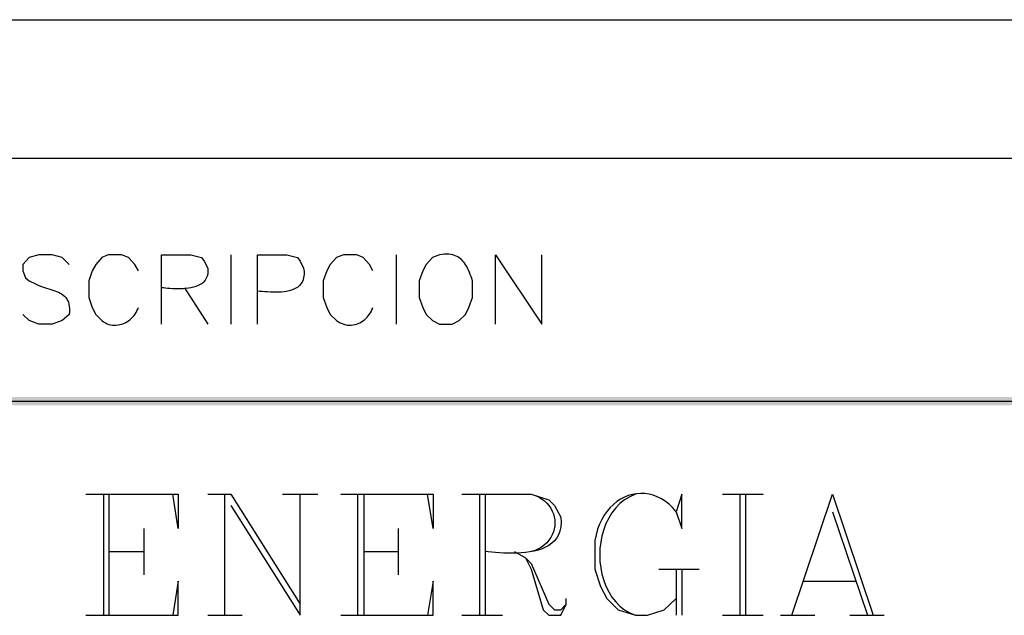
# Model space of a CAD drawing. Header units: millimetres. Extents: x 8 to 202, y 3 to 294.
# Tile 16 of 29: x 108 to 138, y 28 to 46. Entities that reach past the tile are written whole.
import ezdxf

# ---------------------------------------------------------------- set-up
doc = ezdxf.new("R2010")
doc.units = ezdxf.units.MM
doc.layers.add('DGE_CONTORNOS', color=7, linetype='Continuous', lineweight=0)
doc.layers.add('DGE_RELLENO', color=7, linetype='Continuous', lineweight=0)

msp = doc.modelspace()

# ---------------------------------------------------------------- hatches: boundary and pattern name
at = {"layer": 'DGE_RELLENO', "true_color": 0x000000}
for points in [[(23.495, 34.8262), (23.749, 34.5722), (201.9935, 34.8262)], [(23.749, 34.5722), (201.9935, 34.8262), (201.8665, 34.5722)]]:
    msp.add_hatch(color=7, dxfattribs=at).paths.add_polyline_path(points, flags=0)

# ---------------------------------------------------------------- linework, layer by layer
at = {"layer": 'DGE_CONTORNOS', "lineweight": 25}
for points in [[(23.622, 46.2351), (201.9935, 46.2351)], [(23.622, 42.0441), (201.9935, 42.0441)], [(109.855, 38.8267), (109.6433, 39.0384), (109.347, 39.1231), (108.9448, 39.1231), (108.6485, 39.0384), (108.458, 38.8267), (108.458, 38.6362), (108.5427, 38.4245), (108.6485, 38.3399), (108.8602, 38.2341), (108.9232, 38.2058), (108.9868, 38.1802), (109.0507, 38.1568), (109.1146, 38.1352), (109.178, 38.1149), (109.2408, 38.0953), (109.3024, 38.076), (109.3627, 38.0566), (109.4212, 38.0364), (109.4775, 38.0151), (109.5315, 37.9922), (109.5826, 37.9671), (109.6306, 37.9394), (109.6752, 37.9086), (109.7159, 37.8742), (109.7525, 37.8358), (109.7846, 37.7928), (109.8119, 37.7448), (109.834, 37.6913), (109.8506, 37.6317), (109.8613, 37.5657), (109.8659, 37.4927), (109.8639, 37.4123), (109.855, 37.3239), (109.6433, 37.1334), (109.347, 37.0276), (108.9448, 37.0276), (108.6485, 37.1334), (108.458, 37.3239)], [(111.9505, 38.6362), (111.8447, 38.8267), (111.6542, 39.0384), (111.4425, 39.1231), (111.0403, 39.1231), (110.8498, 39.0384), (110.6593, 38.8267), (110.5535, 38.6362), (110.4477, 38.3399), (110.4477, 37.8319), (110.5535, 37.5356), (110.6593, 37.3239), (110.8498, 37.1334), (110.9006, 37.0965), (110.9528, 37.0656), (111.0062, 37.0406), (111.0605, 37.0212), (111.1155, 37.0073), (111.1709, 36.9987), (111.2265, 36.9952), (111.2819, 36.9966), (111.3371, 37.0027), (111.3916, 37.0134), (111.4453, 37.0285), (111.4979, 37.0477), (111.5492, 37.0709), (111.5988, 37.0978), (111.6466, 37.1284), (111.6922, 37.1625), (111.7355, 37.1997), (111.7761, 37.2401), (111.8138, 37.2832), (111.8485, 37.3291), (111.8797, 37.3774), (111.9073, 37.4281), (111.931, 37.4809), (111.9505, 37.5356)], [(112.649, 37.0276), (112.649, 39.1231), (113.538, 39.1231), (113.8555, 39.0384), (113.9402, 38.9326), (114.046, 38.7209), (114.0512, 38.6315), (114.0452, 38.5507), (114.0287, 38.4781), (114.0026, 38.4132), (113.9675, 38.3558), (113.9244, 38.3052), (113.8738, 38.2613), (113.8168, 38.2235), (113.7539, 38.1914), (113.6861, 38.1647), (113.614, 38.143), (113.5385, 38.1258), (113.4604, 38.1128), (113.3804, 38.1035), (113.2993, 38.0976), (113.2178, 38.0946), (113.1369, 38.0941), (113.0572, 38.0958), (112.9795, 38.0992), (112.9047, 38.104), (112.8334, 38.1096), (112.7665, 38.1158), (112.7048, 38.1222), (112.649, 38.1282)], [(114.7445, 39.1231), (114.7445, 37.0276)], [(115.5488, 37.0276), (115.5488, 39.1231), (116.4378, 39.1231), (116.7553, 39.0384), (116.84, 38.9326), (116.9458, 38.7209), (116.9564, 38.6185), (116.9562, 38.5258), (116.9459, 38.4424), (116.9262, 38.3679), (116.8977, 38.3018), (116.8611, 38.2435), (116.817, 38.1928), (116.766, 38.149), (116.7088, 38.1117), (116.6461, 38.0806), (116.5785, 38.055), (116.5066, 38.0346), (116.4312, 38.0188), (116.3527, 38.0073), (116.272, 37.9995), (116.1896, 37.995), (116.1062, 37.9934), (116.0225, 37.9941), (115.9391, 37.9968), (115.8565, 38.0008), (115.7756, 38.0059), (115.6969, 38.0115), (115.6211, 38.0171), (115.5488, 38.0224)], [(119.0413, 38.6362), (118.9355, 38.8267), (118.745, 39.0384), (118.5545, 39.1231), (118.1523, 39.1231), (117.9407, 39.0384), (117.7502, 38.8267), (117.6443, 38.6362), (117.5385, 38.3399), (117.5385, 37.8319), (117.6443, 37.5356), (117.7502, 37.3239), (117.9407, 37.1334), (117.9955, 37.0973), (118.0509, 37.067), (118.1066, 37.0423), (118.1625, 37.023), (118.2184, 37.009), (118.2741, 37.0001), (118.3294, 36.9961), (118.3841, 36.997), (118.4382, 37.0025), (118.4913, 37.0125), (118.5434, 37.0268), (118.5942, 37.0453), (118.6436, 37.0678), (118.6913, 37.0942), (118.7373, 37.1242), (118.7813, 37.1579), (118.8232, 37.1949), (118.8627, 37.2351), (118.8998, 37.2784), (118.9341, 37.3246), (118.9657, 37.3736), (118.9941, 37.4252), (119.0194, 37.4792), (119.0413, 37.5356)], [(119.7398, 39.1231), (119.7398, 37.0276)], [(121.0522, 39.1231), (120.8405, 39.0384), (120.65, 38.8267), (120.5442, 38.6362), (120.4383, 38.3399), (120.4383, 37.8319), (120.5442, 37.5356), (120.65, 37.3239), (120.8405, 37.1334), (121.0522, 37.0276), (121.4332, 37.0276), (121.6448, 37.1334), (121.8353, 37.3239), (121.9412, 37.5356), (122.047, 37.8319), (122.047, 38.3399), (122.0261, 38.4043), (122.0046, 38.4669), (121.9826, 38.5278), (121.9597, 38.5866), (121.9358, 38.6433), (121.9107, 38.6978), (121.8843, 38.7498), (121.8563, 38.7992), (121.8265, 38.8459), (121.7949, 38.8898), (121.7612, 38.9307), (121.7253, 38.9684), (121.6869, 39.0028), (121.6458, 39.0338), (121.602, 39.0613), (121.5552, 39.085), (121.5053, 39.1048), (121.452, 39.1206), (121.3952, 39.1323), (121.3347, 39.1396), (121.2703, 39.1425), (121.2019, 39.1408), (121.1292, 39.1344), (121.0522, 39.1231)], [(122.7455, 37.0276), (122.7455, 39.1231), (124.1425, 37.0276), (124.1425, 39.1231)], [(113.3475, 38.1282), (114.046, 37.0276)], [(23.622, 34.6992), (201.9935, 34.6992)], [(110.363, 31.8841), (113.157, 31.8841), (113.157, 30.8469), (112.9877, 31.8841)], [(110.8922, 31.8841), (110.8922, 28.2222)], [(111.0615, 31.8841), (111.0615, 28.2222)], [(114.046, 31.8841), (114.7445, 31.8841)], [(114.554, 31.8841), (114.554, 28.2222)], [(114.7445, 31.8841), (116.84, 28.5609)], [(114.7445, 31.5454), (116.84, 28.2222), (116.84, 31.8841)], [(116.3108, 31.8841), (117.3692, 31.8841)], [(118.0677, 31.8841), (120.8617, 31.8841), (120.8617, 30.8469), (120.6923, 31.8841)], [(118.5757, 31.8841), (118.5757, 28.2222)], [(118.7662, 31.8841), (118.7662, 28.2222)], [(121.7295, 31.8841), (123.825, 31.8841), (124.3542, 31.7147), (124.5235, 31.5454), (124.714, 31.1856), (124.7244, 31.0336), (124.7167, 30.8959), (124.6921, 30.772), (124.6519, 30.6611), (124.5973, 30.5626), (124.5294, 30.4758), (124.4494, 30.4), (124.3587, 30.3345), (124.2584, 30.2787), (124.1497, 30.232), (124.0339, 30.1936), (123.912, 30.1628), (123.7855, 30.1391), (123.6554, 30.1217), (123.5231, 30.1099), (123.3896, 30.1032), (123.2562, 30.1007), (123.1242, 30.1019), (122.9947, 30.1061), (122.869, 30.1126), (122.7483, 30.1208), (122.6337, 30.1299), (122.5266, 30.1393), (122.428, 30.1484)], [(122.2587, 31.8841), (122.2587, 28.2222)], [(122.428, 31.8841), (122.428, 28.2222)], [(123.825, 31.8841), (123.9391, 31.8468), (124.0434, 31.8005), (124.1377, 31.7458), (124.222, 31.6836), (124.2965, 31.6147), (124.361, 31.5401), (124.4156, 31.4604), (124.4602, 31.3766), (124.495, 31.2895), (124.5198, 31.1998), (124.5347, 31.1085), (124.5396, 31.0164), (124.5347, 30.9242), (124.5198, 30.8329), (124.495, 30.7432), (124.4602, 30.6561), (124.4156, 30.5722), (124.361, 30.4926), (124.2965, 30.4179), (124.222, 30.349), (124.1377, 30.2868), (124.0434, 30.2321), (123.9391, 30.1857), (123.825, 30.1484)], [(128.2065, 31.3549), (128.3758, 30.8469), (128.3758, 31.8841), (128.2065, 31.3549), (128.1017, 31.4757), (127.9913, 31.5812), (127.8763, 31.6716), (127.7574, 31.747), (127.6354, 31.8078), (127.511, 31.8542), (127.385, 31.8864), (127.2582, 31.9046), (127.1313, 31.9091), (127.0052, 31.9001), (126.8806, 31.8778), (126.7583, 31.8425), (126.6391, 31.7944), (126.5237, 31.7337), (126.4129, 31.6607), (126.3075, 31.5756), (126.2082, 31.4787), (126.1159, 31.3701), (126.0313, 31.25), (125.9552, 31.1189), (125.8884, 30.9767), (125.8316, 30.8239), (125.7856, 30.6606), (125.7512, 30.487), (125.7512, 29.6192), (125.9205, 29.0901), (126.111, 28.7302), (126.4497, 28.3915), (126.9788, 28.2222), (127.3387, 28.2222), (127.8467, 28.3915), (128.2065, 28.7302)], [(126.9788, 31.8841), (126.8056, 31.8091), (126.6475, 31.7137), (126.5044, 31.5998), (126.3763, 31.4691), (126.2633, 31.3237), (126.1654, 31.1652), (126.0826, 30.9957), (126.0148, 30.8169), (125.9621, 30.6307), (125.9244, 30.439), (125.9018, 30.2437), (125.8943, 30.0467), (125.9018, 29.8497), (125.9244, 29.6546), (125.9621, 29.4634), (126.0148, 29.2779), (126.0826, 29.0999), (126.1654, 28.9314), (126.2633, 28.7741), (126.3763, 28.63), (126.5044, 28.5008), (126.6475, 28.3886), (126.8056, 28.2951), (126.9788, 28.2222)], [(129.6035, 31.8841), (130.8312, 31.8841)], [(130.1327, 31.8841), (130.1327, 28.2222)], [(130.302, 31.8841), (130.302, 28.2222)], [(131.699, 28.2222), (132.9267, 31.8841), (134.1543, 28.2222)], [(132.9267, 31.3549), (133.985, 28.2222)], [(112.1198, 30.8469), (112.1198, 29.4499)], [(119.8033, 30.8469), (119.8033, 29.4499)], [(111.0615, 30.1484), (112.1198, 30.1484)], [(118.7662, 30.1484), (119.8033, 30.1484)], [(123.317, 30.1484), (123.6557, 29.9579), (123.825, 29.7886), (124.3542, 28.5609), (124.5235, 28.3915), (124.714, 28.3915), (124.8833, 28.5609)], [(123.6557, 29.9579), (123.825, 29.6192), (124.1848, 28.3915), (124.3542, 28.2222), (124.714, 28.2222), (124.8833, 28.5609), (124.8833, 28.7302)], [(127.6773, 29.6192), (128.905, 29.6192)], [(128.2065, 29.6192), (128.2065, 28.2222)], [(128.3758, 29.6192), (128.3758, 28.2222)], [(110.363, 28.2222), (113.157, 28.2222), (113.157, 29.2594), (112.9877, 28.2222)], [(118.0677, 28.2222), (120.8617, 28.2222), (120.8617, 29.2594), (120.6923, 28.2222)], [(132.0588, 29.2594), (133.6252, 29.2594)], [(114.046, 28.2222), (115.0832, 28.2222)], [(121.7295, 28.2222), (122.9572, 28.2222)], [(129.6035, 28.2222), (130.8312, 28.2222)], [(131.3603, 28.2222), (132.3975, 28.2222)], [(133.4558, 28.2222), (134.493, 28.2222)]]:
    msp.add_lwpolyline(points, dxfattribs=at)

doc.saveas('drawing.dxf')
